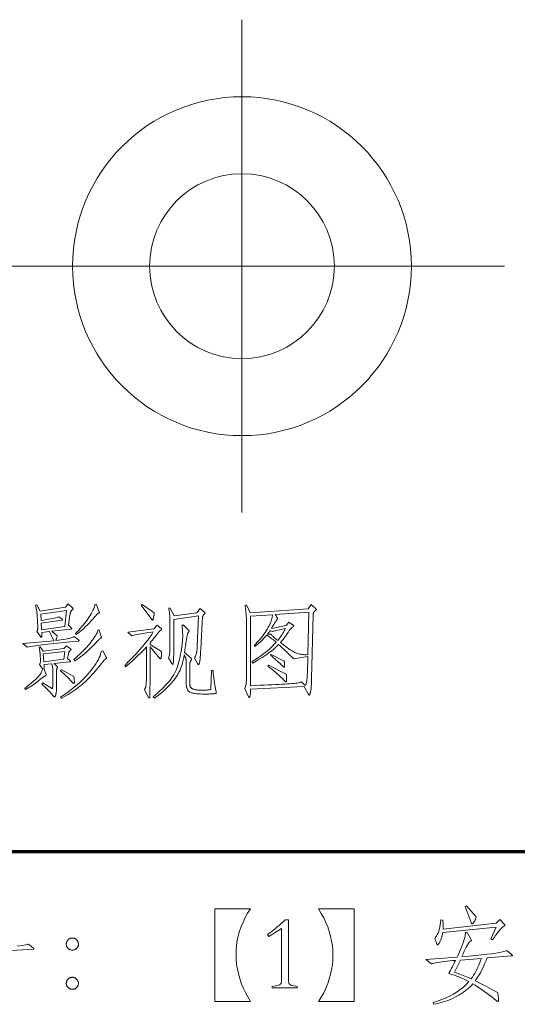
# Model space of a CAD drawing. Extents: x 0 to 1189, y 0 to 841.
# Tile 92 of 135: x 1010 to 1026, y 43 to 75. Entities that reach past the tile are written whole.
import ezdxf

# ---------------------------------------------------------------- set-up
doc = ezdxf.new("R2010")
doc.units = 0

msp = doc.modelspace()

# ---------------------------------------------------------------- linework, layer by layer
at = {"color": 7, "lineweight": 13, "ltscale": 0.4}
msp.add_line((1016.97, 59), (1016.97, 75), dxfattribs=at)
at = {"color": 7, "lineweight": 13}
msp.add_line((990.5, 67), (1025.5, 67), dxfattribs=at)
at = {"color": 5, "lineweight": 70}
msp.add_line((989, 48), (1114, 48), dxfattribs=at)
at = {"color": 7, "lineweight": 13}
for points in [[(1011.66, 54.875), (1011.664, 54.871), (1011.667, 54.868), (1011.67, 54.865), (1011.673, 54.862), (1011.675, 54.859), (1011.677, 54.856), (1011.679, 54.853), (1011.68, 54.85), (1011.68, 54.848), (1011.68, 54.845), (1011.68, 54.843), (1011.68, 54.841), (1011.678, 54.839), (1011.677, 54.837), (1011.674, 54.836), (1011.672, 54.835), (1011.669, 54.834), (1011.665, 54.834), (1011.661, 54.833), (1011.656, 54.833), (1011.365, 54.804), (1011.101, 54.776), (1010.866, 54.751), (1010.658, 54.728), (1010.478, 54.707), (1010.327, 54.689), (1010.203, 54.672), (1010.106, 54.658), (1010.038, 54.645), (1009.998, 54.635), (1009.859, 54.753), (1010.858, 54.843), (1010.716, 55.138), (1010.466, 55.111), (1010.468, 55.082), (1010.469, 55.056), (1010.469, 55.033), (1010.469, 55.013), (1010.467, 54.996), (1010.465, 54.982), (1010.462, 54.972), (1010.458, 54.964), (1010.454, 54.959), (1010.449, 54.958), (1010.447, 54.958), (1010.445, 54.959), (1010.442, 54.959), (1010.44, 54.961), (1010.438, 54.962), (1010.435, 54.964), (1010.433, 54.966), (1010.43, 54.969), (1010.427, 54.972), (1010.425, 54.975), (1010.31, 55.138), (1010.317, 55.155), (1010.324, 55.171), (1010.329, 55.188), (1010.334, 55.204), (1010.338, 55.22), (1010.341, 55.236), (1010.343, 55.251), (1010.345, 55.267), (1010.345, 55.283), (1010.345, 55.298), (1010.324, 55.645), (1010.322, 55.679), (1010.318, 55.713), (1010.314, 55.748), (1010.31, 55.783), (1010.304, 55.818), (1010.298, 55.854), (1010.291, 55.89), (1010.283, 55.926), (1010.274, 55.962), (1010.265, 55.999), (1010.314, 56.013), (1010.418, 55.804), (1011.243, 55.929), (1011.327, 56.037), (1011.469, 55.912), (1011.472, 55.908), (1011.475, 55.905), (1011.478, 55.902), (1011.48, 55.899), (1011.482, 55.896), (1011.483, 55.893), (1011.485, 55.89), (1011.485, 55.887), (1011.486, 55.885), (1011.486, 55.882), (1011.486, 55.88), (1011.485, 55.877), (1011.484, 55.874), (1011.482, 55.871), (1011.479, 55.868), (1011.476, 55.864), (1011.473, 55.86), (1011.468, 55.856), (1011.464, 55.852), (1011.458, 55.848), (1011.453, 55.843), (1011.448, 55.838), (1011.443, 55.833), (1011.438, 55.827), (1011.433, 55.822), (1011.428, 55.816), (1011.424, 55.809), (1011.42, 55.803), (1011.416, 55.796), (1011.412, 55.789), (1011.408, 55.781), (1011.404, 55.772), (1011.401, 55.763), (1011.398, 55.752), (1011.395, 55.741), (1011.392, 55.728), (1011.389, 55.715), (1011.387, 55.701), (1011.384, 55.685), (1011.382, 55.669), (1011.337, 55.343), (1011.431, 55.253), (1011.433, 55.251), (1011.434, 55.249), (1011.436, 55.247), (1011.437, 55.244), (1011.438, 55.242), (1011.439, 55.24), (1011.44, 55.238), (1011.441, 55.236), (1011.441, 55.234), (1011.441, 55.232), (1011.441, 55.23), (1011.44, 55.228), (1011.439, 55.226), (1011.437, 55.225), (1011.435, 55.223), (1011.432, 55.222), (1011.429, 55.221), (1011.426, 55.22), (1011.421, 55.219), (1011.417, 55.218), (1010.796, 55.149), (1010.969, 55.003), (1010.964, 54.982), (1010.959, 54.961), (1010.954, 54.943), (1010.949, 54.925), (1010.944, 54.909), (1010.94, 54.895), (1010.936, 54.882), (1010.932, 54.87), (1010.928, 54.859), (1010.924, 54.85), (1011.009, 54.86), (1011.088, 54.87), (1011.161, 54.881), (1011.229, 54.892), (1011.292, 54.904), (1011.349, 54.917), (1011.4, 54.931), (1011.446, 54.945), (1011.486, 54.96), (1011.521, 54.975)], [(1012.333, 55.78), (1012.334, 55.777), (1012.335, 55.775), (1012.336, 55.772), (1012.337, 55.77), (1012.338, 55.767), (1012.339, 55.765), (1012.339, 55.762), (1012.339, 55.76), (1012.34, 55.758), (1012.34, 55.756), (1012.339, 55.754), (1012.339, 55.752), (1012.337, 55.75), (1012.336, 55.747), (1012.333, 55.745), (1012.331, 55.743), (1012.328, 55.741), (1012.324, 55.739), (1012.32, 55.737), (1012.315, 55.735), (1012.305, 55.728), (1012.294, 55.721), (1012.283, 55.712), (1012.271, 55.703), (1012.26, 55.692), (1012.248, 55.681), (1012.236, 55.669), (1012.223, 55.656), (1012.21, 55.642), (1012.197, 55.627), (1012.136, 55.556), (1012.075, 55.488), (1012.015, 55.422), (1011.954, 55.359), (1011.893, 55.3), (1011.832, 55.243), (1011.772, 55.189), (1011.711, 55.138), (1011.651, 55.09), (1011.59, 55.045), (1011.562, 55.079), (1011.618, 55.135), (1011.67, 55.191), (1011.721, 55.245), (1011.769, 55.3), (1011.815, 55.353), (1011.859, 55.407), (1011.9, 55.459), (1011.939, 55.511), (1011.976, 55.563), (1012.01, 55.614), (1012.042, 55.663), (1012.071, 55.711), (1012.096, 55.756), (1012.119, 55.8), (1012.139, 55.841), (1012.156, 55.88), (1012.17, 55.917), (1012.181, 55.952), (1012.189, 55.985), (1012.194, 56.016), (1012.236, 56.026)], [(1014.119, 55.752), (1014.119, 55.737), (1014.118, 55.722), (1014.117, 55.706), (1014.116, 55.69), (1014.114, 55.675), (1014.112, 55.659), (1014.109, 55.643), (1014.106, 55.627), (1014.102, 55.611), (1014.098, 55.594), (1014.094, 55.579), (1014.09, 55.565), (1014.087, 55.553), (1014.083, 55.542), (1014.08, 55.533), (1014.077, 55.526), (1014.074, 55.52), (1014.071, 55.516), (1014.068, 55.514), (1014.065, 55.513), (1014.063, 55.513), (1014.061, 55.514), (1014.058, 55.515), (1014.055, 55.516), (1014.053, 55.517), (1014.05, 55.519), (1014.048, 55.521), (1014.045, 55.524), (1014.042, 55.527), (1014.039, 55.53), (1013.693, 55.995), (1013.724, 56.023)], [(1019.222, 56.016), (1019.378, 55.87), (1019.38, 55.869), (1019.382, 55.867), (1019.384, 55.866), (1019.385, 55.864), (1019.386, 55.863), (1019.387, 55.861), (1019.388, 55.86), (1019.388, 55.858), (1019.389, 55.856), (1019.389, 55.855), (1019.388, 55.853), (1019.388, 55.851), (1019.387, 55.849), (1019.385, 55.847), (1019.383, 55.845), (1019.38, 55.842), (1019.377, 55.84), (1019.373, 55.837), (1019.369, 55.835), (1019.365, 55.832), (1019.36, 55.829), (1019.354, 55.825), (1019.349, 55.821), (1019.344, 55.817), (1019.338, 55.811), (1019.333, 55.805), (1019.327, 55.799), (1019.321, 55.792), (1019.315, 55.785), (1019.309, 55.777), (1019.303, 55.768), (1019.298, 55.76), (1019.293, 55.751), (1019.289, 55.742), (1019.286, 55.732), (1019.283, 55.723), (1019.281, 55.713), (1019.279, 55.703), (1019.278, 55.693), (1019.278, 55.683), (1019.229, 53.602), (1019.228, 53.535), (1019.226, 53.474), (1019.223, 53.418), (1019.22, 53.367), (1019.217, 53.321), (1019.213, 53.281), (1019.209, 53.245), (1019.205, 53.214), (1019.2, 53.188), (1019.195, 53.168), (1019.189, 53.151), (1019.184, 53.135), (1019.179, 53.122), (1019.175, 53.11), (1019.171, 53.1), (1019.167, 53.092), (1019.164, 53.086), (1019.161, 53.081), (1019.159, 53.079), (1019.156, 53.078), (1019.154, 53.078), (1019.152, 53.078), (1019.15, 53.079), (1019.148, 53.08), (1019.146, 53.082), (1019.144, 53.084), (1019.142, 53.086), (1019.14, 53.089), (1019.138, 53.092), (1019.135, 53.095), (1018.993, 53.359), (1017.248, 53.275), (1017.248, 53.236), (1017.248, 53.199), (1017.247, 53.166), (1017.245, 53.137), (1017.244, 53.111), (1017.241, 53.089), (1017.239, 53.07), (1017.236, 53.055), (1017.233, 53.043), (1017.229, 53.034), (1017.226, 53.028), (1017.222, 53.022), (1017.219, 53.018), (1017.216, 53.013), (1017.213, 53.01), (1017.21, 53.007), (1017.208, 53.004), (1017.205, 53.003), (1017.203, 53.002), (1017.201, 53.001), (1017.2, 53.002), (1017.198, 53.002), (1017.196, 53.003), (1017.195, 53.004), (1017.193, 53.006), (1017.192, 53.008), (1017.19, 53.01), (1017.189, 53.012), (1017.187, 53.015), (1017.186, 53.019), (1017.058, 53.286), (1017.069, 53.31), (1017.079, 53.336), (1017.088, 53.365), (1017.095, 53.397), (1017.102, 53.431), (1017.107, 53.467), (1017.111, 53.506), (1017.114, 53.547), (1017.116, 53.59), (1017.117, 53.636), (1017.117, 55.492), (1017.116, 55.504), (1017.116, 55.519), (1017.115, 55.535), (1017.114, 55.554), (1017.113, 55.575), (1017.112, 55.599), (1017.11, 55.624), (1017.108, 55.652), (1017.105, 55.682), (1017.103, 55.714), (1017.1, 55.747), (1017.097, 55.778), (1017.094, 55.808), (1017.091, 55.837), (1017.088, 55.865), (1017.085, 55.892), (1017.081, 55.917), (1017.078, 55.941), (1017.075, 55.963), (1017.071, 55.985), (1017.117, 56.006), (1017.238, 55.745), (1019.118, 55.881)], [(1011.268, 55.825), (1010.435, 55.707), (1010.445, 55.503), (1010.531, 55.515), (1010.611, 55.527), (1010.684, 55.539), (1010.751, 55.551), (1010.812, 55.563), (1010.867, 55.575), (1010.916, 55.587), (1010.958, 55.598), (1010.995, 55.609), (1011.025, 55.621), (1011.129, 55.541), (1011.132, 55.539), (1011.134, 55.537), (1011.136, 55.534), (1011.138, 55.532), (1011.139, 55.53), (1011.141, 55.528), (1011.141, 55.526), (1011.142, 55.524), (1011.143, 55.522), (1011.143, 55.52), (1011.143, 55.518), (1011.142, 55.516), (1011.141, 55.514), (1011.139, 55.513), (1011.137, 55.511), (1011.134, 55.51), (1011.131, 55.509), (1011.127, 55.508), (1011.123, 55.507), (1011.118, 55.506), (1010.452, 55.412), (1010.463, 55.197), (1011.223, 55.305)], [(1015.611, 55.888), (1015.75, 55.766), (1015.754, 55.763), (1015.757, 55.759), (1015.76, 55.756), (1015.763, 55.753), (1015.765, 55.75), (1015.767, 55.747), (1015.769, 55.744), (1015.77, 55.742), (1015.77, 55.739), (1015.771, 55.737), (1015.77, 55.734), (1015.769, 55.731), (1015.768, 55.729), (1015.766, 55.725), (1015.763, 55.722), (1015.76, 55.718), (1015.756, 55.715), (1015.752, 55.711), (1015.747, 55.706), (1015.741, 55.702), (1015.735, 55.697), (1015.73, 55.692), (1015.725, 55.687), (1015.72, 55.681), (1015.716, 55.675), (1015.712, 55.668), (1015.708, 55.661), (1015.705, 55.654), (1015.702, 55.646), (1015.699, 55.638), (1015.697, 55.629), (1015.695, 55.617), (1015.693, 55.604), (1015.69, 55.588), (1015.689, 55.571), (1015.687, 55.552), (1015.685, 55.53), (1015.683, 55.507), (1015.682, 55.481), (1015.68, 55.454), (1015.632, 54.556), (1015.628, 54.489), (1015.625, 54.428), (1015.621, 54.372), (1015.617, 54.322), (1015.614, 54.278), (1015.61, 54.238), (1015.606, 54.205), (1015.602, 54.177), (1015.598, 54.154), (1015.594, 54.137), (1015.59, 54.124), (1015.586, 54.112), (1015.582, 54.101), (1015.578, 54.092), (1015.575, 54.084), (1015.572, 54.078), (1015.569, 54.073), (1015.566, 54.069), (1015.563, 54.067), (1015.561, 54.066), (1015.558, 54.067), (1015.556, 54.067), (1015.554, 54.068), (1015.551, 54.07), (1015.549, 54.072), (1015.547, 54.074), (1015.544, 54.077), (1015.542, 54.08), (1015.54, 54.083), (1015.538, 54.087), (1015.434, 54.281), (1015.441, 54.298), (1015.448, 54.314), (1015.455, 54.33), (1015.461, 54.346), (1015.467, 54.362), (1015.473, 54.377), (1015.478, 54.392), (1015.483, 54.407), (1015.487, 54.421), (1015.491, 54.436), (1015.495, 54.451), (1015.498, 54.468), (1015.502, 54.486), (1015.505, 54.507), (1015.507, 54.529), (1015.51, 54.553), (1015.512, 54.579), (1015.514, 54.606), (1015.516, 54.635), (1015.517, 54.667), (1015.555, 55.652), (1014.754, 55.537), (1014.754, 54.556), (1014.754, 54.465), (1014.753, 54.383), (1014.751, 54.311), (1014.749, 54.249), (1014.745, 54.196), (1014.742, 54.153), (1014.737, 54.12), (1014.732, 54.096), (1014.726, 54.082), (1014.719, 54.077), (1014.717, 54.077), (1014.714, 54.078), (1014.711, 54.079), (1014.708, 54.081), (1014.706, 54.083), (1014.703, 54.086), (1014.7, 54.089), (1014.697, 54.092), (1014.694, 54.096), (1014.692, 54.101), (1014.581, 54.285), (1014.591, 54.305), (1014.599, 54.329), (1014.607, 54.356), (1014.614, 54.386), (1014.62, 54.419), (1014.624, 54.456), (1014.628, 54.496), (1014.631, 54.539), (1014.632, 54.586), (1014.633, 54.635), (1014.633, 55.492), (1014.632, 55.534), (1014.631, 55.576), (1014.629, 55.617), (1014.626, 55.658), (1014.622, 55.699), (1014.618, 55.739), (1014.612, 55.778), (1014.606, 55.817), (1014.599, 55.856), (1014.591, 55.895), (1014.626, 55.912), (1014.771, 55.648), (1015.503, 55.752)], [(1019.108, 54.33), (1018.65, 54.254), (1018.597, 54.306), (1018.545, 54.358), (1018.494, 54.408), (1018.443, 54.457), (1018.394, 54.504), (1018.346, 54.551), (1018.298, 54.595), (1018.251, 54.639), (1018.206, 54.681), (1018.161, 54.722), (1018.102, 54.662), (1018.037, 54.602), (1017.967, 54.542), (1017.891, 54.482), (1017.81, 54.422), (1017.724, 54.362), (1017.631, 54.301), (1017.534, 54.24), (1017.43, 54.179), (1017.321, 54.118), (1017.29, 54.163), (1017.386, 54.222), (1017.478, 54.281), (1017.567, 54.341), (1017.651, 54.403), (1017.732, 54.465), (1017.81, 54.529), (1017.883, 54.594), (1017.953, 54.66), (1018.019, 54.727), (1018.081, 54.795), (1018.045, 54.825), (1018.011, 54.853), (1017.978, 54.88), (1017.945, 54.905), (1017.914, 54.929), (1017.884, 54.952), (1017.856, 54.973), (1017.828, 54.992), (1017.801, 55.011), (1017.776, 55.027), (1017.746, 54.993), (1017.715, 54.958), (1017.682, 54.922), (1017.647, 54.886), (1017.611, 54.85), (1017.573, 54.812), (1017.532, 54.774), (1017.49, 54.735), (1017.447, 54.696), (1017.401, 54.656), (1017.366, 54.691), (1017.418, 54.742), (1017.468, 54.794), (1017.515, 54.847), (1017.561, 54.899), (1017.604, 54.952), (1017.646, 55.006), (1017.685, 55.06), (1017.723, 55.114), (1017.758, 55.168), (1017.791, 55.223), (1017.822, 55.278), (1017.85, 55.33), (1017.874, 55.381), (1017.896, 55.43), (1017.915, 55.477), (1017.93, 55.522), (1017.943, 55.566), (1017.953, 55.608), (1017.959, 55.648), (1017.963, 55.686), (1017.248, 55.638), (1017.248, 53.383), (1017.403, 53.39), (1017.55, 53.396), (1017.69, 53.403), (1017.821, 53.409), (1017.945, 53.415), (1018.061, 53.421), (1018.168, 53.426), (1018.269, 53.432), (1018.361, 53.437), (1018.445, 53.442), (1018.522, 53.447), (1018.592, 53.452), (1018.655, 53.458), (1018.711, 53.464), (1018.759, 53.47), (1018.801, 53.476), (1018.835, 53.483), (1018.863, 53.49), (1018.883, 53.497), (1018.896, 53.504), (1019.031, 53.39), (1019.042, 53.408), (1019.052, 53.43), (1019.06, 53.458), (1019.068, 53.49), (1019.075, 53.528), (1019.081, 53.57), (1019.085, 53.617), (1019.089, 53.67), (1019.092, 53.727), (1019.094, 53.789)], [(1019.142, 55.766), (1018.046, 55.693), (1018.119, 55.579), (1018.12, 55.576), (1018.122, 55.574), (1018.123, 55.571), (1018.124, 55.569), (1018.124, 55.567), (1018.125, 55.565), (1018.125, 55.563), (1018.126, 55.561), (1018.126, 55.56), (1018.126, 55.558), (1018.126, 55.557), (1018.126, 55.555), (1018.125, 55.553), (1018.124, 55.551), (1018.123, 55.549), (1018.122, 55.547), (1018.121, 55.545), (1018.119, 55.543), (1018.118, 55.54), (1018.116, 55.537), (1018.106, 55.526), (1018.095, 55.511), (1018.081, 55.492), (1018.066, 55.468), (1018.048, 55.441), (1018.028, 55.409), (1018.006, 55.374), (1017.982, 55.334), (1017.956, 55.29), (1017.928, 55.242), (1018.41, 55.34), (1018.494, 55.451), (1018.639, 55.336), (1018.641, 55.335), (1018.643, 55.333), (1018.645, 55.332), (1018.646, 55.33), (1018.647, 55.329), (1018.648, 55.327), (1018.649, 55.325), (1018.649, 55.324), (1018.65, 55.322), (1018.65, 55.32), (1018.65, 55.319), (1018.649, 55.317), (1018.649, 55.315), (1018.648, 55.313), (1018.646, 55.311), (1018.645, 55.309), (1018.643, 55.307), (1018.641, 55.305), (1018.639, 55.303), (1018.636, 55.301), (1018.618, 55.287), (1018.6, 55.272), (1018.584, 55.258), (1018.569, 55.243), (1018.554, 55.229), (1018.541, 55.214), (1018.529, 55.199), (1018.517, 55.185), (1018.507, 55.17), (1018.497, 55.156), (1018.469, 55.113), (1018.442, 55.071), (1018.414, 55.031), (1018.386, 54.992), (1018.358, 54.954), (1018.331, 54.918), (1018.303, 54.884), (1018.275, 54.85), (1018.247, 54.818), (1018.22, 54.788), (1018.407, 54.646), (1018.452, 54.612), (1018.495, 54.581), (1018.537, 54.553), (1018.576, 54.527), (1018.614, 54.504), (1018.651, 54.483), (1018.685, 54.465), (1018.718, 54.449), (1018.749, 54.436), (1018.778, 54.425), (1018.807, 54.417), (1018.837, 54.409), (1018.868, 54.403), (1018.899, 54.398), (1018.932, 54.394), (1018.965, 54.391), (1018.999, 54.39), (1019.035, 54.389), (1019.071, 54.39), (1019.108, 54.392)], [(1014.355, 54.49), (1014.356, 54.479), (1014.356, 54.468), (1014.356, 54.456), (1014.356, 54.443), (1014.356, 54.429), (1014.356, 54.414), (1014.355, 54.399), (1014.354, 54.382), (1014.353, 54.364), (1014.352, 54.346), (1014.35, 54.327), (1014.348, 54.311), (1014.346, 54.297), (1014.344, 54.285), (1014.341, 54.274), (1014.338, 54.265), (1014.335, 54.259), (1014.332, 54.254), (1014.328, 54.251), (1014.324, 54.25), (1014.322, 54.25), (1014.32, 54.251), (1014.318, 54.251), (1014.316, 54.252), (1014.313, 54.254), (1014.311, 54.255), (1014.309, 54.257), (1014.307, 54.259), (1014.305, 54.261), (1014.303, 54.264), (1013.984, 54.649), (1013.984, 53.622), (1013.984, 53.522), (1013.984, 53.43), (1013.983, 53.348), (1013.983, 53.276), (1013.983, 53.213), (1013.982, 53.159), (1013.981, 53.115), (1013.981, 53.081), (1013.98, 53.055), (1013.979, 53.04), (1013.978, 53.029), (1013.976, 53.02), (1013.975, 53.011), (1013.973, 53.004), (1013.972, 52.998), (1013.97, 52.993), (1013.968, 52.989), (1013.966, 52.986), (1013.964, 52.985), (1013.961, 52.984), (1013.959, 52.984), (1013.957, 52.985), (1013.954, 52.986), (1013.952, 52.987), (1013.95, 52.989), (1013.947, 52.992), (1013.945, 52.994), (1013.943, 52.997), (1013.941, 53.001), (1013.939, 53.005), (1013.804, 53.248), (1013.81, 53.257), (1013.815, 53.267), (1013.821, 53.278), (1013.826, 53.289), (1013.831, 53.301), (1013.835, 53.314), (1013.84, 53.327), (1013.844, 53.341), (1013.847, 53.356), (1013.85, 53.371), (1013.853, 53.388), (1013.856, 53.408), (1013.858, 53.431), (1013.86, 53.457), (1013.862, 53.487), (1013.863, 53.519), (1013.865, 53.554), (1013.865, 53.592), (1013.866, 53.634), (1013.866, 53.678), (1013.866, 54.642), (1013.801, 54.572), (1013.736, 54.503), (1013.67, 54.436), (1013.604, 54.37), (1013.537, 54.305), (1013.47, 54.241), (1013.402, 54.179), (1013.334, 54.118), (1013.266, 54.059), (1013.196, 54), (1013.165, 54.042), (1013.299, 54.178), (1013.424, 54.308), (1013.54, 54.431), (1013.646, 54.549), (1013.744, 54.66), (1013.832, 54.766), (1013.911, 54.866), (1013.98, 54.959), (1014.04, 55.046), (1014.091, 55.128), (1013.977, 55.111), (1013.873, 55.095), (1013.778, 55.08), (1013.694, 55.066), (1013.62, 55.053), (1013.555, 55.041), (1013.501, 55.03), (1013.456, 55.02), (1013.422, 55.011), (1013.398, 55.003), (1013.259, 55.117), (1014.112, 55.229), (1014.216, 55.346), (1014.352, 55.225), (1014.354, 55.223), (1014.355, 55.221), (1014.357, 55.219), (1014.358, 55.217), (1014.359, 55.215), (1014.36, 55.213), (1014.361, 55.211), (1014.362, 55.209), (1014.362, 55.208), (1014.362, 55.206), (1014.362, 55.204), (1014.361, 55.202), (1014.36, 55.201), (1014.358, 55.199), (1014.356, 55.197), (1014.354, 55.195), (1014.351, 55.193), (1014.348, 55.191), (1014.344, 55.189), (1014.34, 55.187), (1014.335, 55.185), (1014.33, 55.182), (1014.326, 55.179), (1014.321, 55.176), (1014.316, 55.173), (1014.311, 55.169), (1014.306, 55.165), (1014.301, 55.16), (1014.296, 55.155), (1014.291, 55.15), (1014.285, 55.144), (1014.278, 55.136), (1014.27, 55.127), (1014.26, 55.115), (1014.249, 55.101), (1014.237, 55.086), (1014.223, 55.069), (1014.208, 55.05), (1014.192, 55.029), (1014.175, 55.006), (1014.157, 54.983), (1014.138, 54.959), (1014.12, 54.936), (1014.101, 54.913), (1014.082, 54.889), (1014.063, 54.866), (1014.043, 54.843), (1014.024, 54.82), (1014.004, 54.797), (1013.984, 54.774), (1013.984, 54.719)], [(1016.031, 53.879), (1016.039, 53.79), (1016.048, 53.705), (1016.057, 53.625), (1016.067, 53.549), (1016.077, 53.477), (1016.087, 53.411), (1016.097, 53.348), (1016.108, 53.291), (1016.12, 53.237), (1016.131, 53.189), (1016.132, 53.185), (1016.133, 53.181), (1016.133, 53.177), (1016.133, 53.173), (1016.134, 53.17), (1016.134, 53.166), (1016.134, 53.163), (1016.135, 53.16), (1016.135, 53.157), (1016.135, 53.154), (1016.135, 53.151), (1016.134, 53.149), (1016.134, 53.146), (1016.133, 53.144), (1016.132, 53.142), (1016.13, 53.14), (1016.129, 53.138), (1016.127, 53.136), (1016.125, 53.135), (1016.123, 53.133), (1016.119, 53.132), (1016.114, 53.13), (1016.107, 53.129), (1016.097, 53.128), (1016.086, 53.126), (1016.073, 53.125), (1016.058, 53.123), (1016.041, 53.122), (1016.022, 53.121), (1016.001, 53.119), (1015.979, 53.118), (1015.957, 53.117), (1015.934, 53.116), (1015.911, 53.115), (1015.888, 53.114), (1015.864, 53.113), (1015.841, 53.113), (1015.816, 53.113), (1015.792, 53.112), (1015.767, 53.112), (1015.693, 53.113), (1015.625, 53.115), (1015.562, 53.118), (1015.505, 53.123), (1015.453, 53.129), (1015.406, 53.136), (1015.365, 53.145), (1015.329, 53.155), (1015.298, 53.166), (1015.273, 53.178), (1015.251, 53.193), (1015.232, 53.211), (1015.215, 53.232), (1015.201, 53.256), (1015.188, 53.283), (1015.178, 53.314), (1015.17, 53.347), (1015.164, 53.384), (1015.161, 53.423), (1015.16, 53.466), (1015.16, 53.997), (1015.16, 54.033), (1015.16, 54.067), (1015.159, 54.098), (1015.158, 54.127), (1015.157, 54.154), (1015.156, 54.177), (1015.155, 54.199), (1015.153, 54.218), (1015.151, 54.234), (1015.15, 54.248), (1015.147, 54.261), (1015.144, 54.275), (1015.14, 54.288), (1015.136, 54.301), (1015.13, 54.315), (1015.125, 54.329), (1015.118, 54.343), (1015.111, 54.357), (1015.103, 54.371), (1015.094, 54.386), (1015.079, 54.296), (1015.061, 54.209), (1015.04, 54.126), (1015.016, 54.045), (1014.988, 53.967), (1014.958, 53.892), (1014.924, 53.82), (1014.886, 53.751), (1014.846, 53.684), (1014.803, 53.621), (1014.755, 53.558), (1014.703, 53.496), (1014.647, 53.433), (1014.586, 53.369), (1014.521, 53.305), (1014.451, 53.241), (1014.376, 53.177), (1014.298, 53.112), (1014.214, 53.046), (1014.126, 52.981), (1014.085, 53.026), (1014.162, 53.09), (1014.235, 53.153), (1014.304, 53.215), (1014.37, 53.276), (1014.431, 53.337), (1014.489, 53.396), (1014.542, 53.454), (1014.592, 53.512), (1014.638, 53.568), (1014.68, 53.624), (1014.718, 53.681), (1014.755, 53.74), (1014.789, 53.803), (1014.82, 53.869), (1014.85, 53.938), (1014.877, 54.01), (1014.902, 54.085), (1014.924, 54.163), (1014.944, 54.244), (1014.962, 54.328), (1014.978, 54.412), (1014.992, 54.492), (1015.005, 54.568), (1015.016, 54.64), (1015.025, 54.709), (1015.032, 54.773), (1015.038, 54.834), (1015.042, 54.891), (1015.045, 54.944), (1015.045, 54.993), (1015.045, 55.038), (1015.044, 55.082), (1015.043, 55.122), (1015.041, 55.16), (1015.039, 55.195), (1015.035, 55.227), (1015.032, 55.257), (1015.028, 55.283), (1015.023, 55.308), (1015.018, 55.329), (1015.056, 55.36), (1015.233, 55.187), (1015.237, 55.183), (1015.24, 55.18), (1015.243, 55.177), (1015.246, 55.174), (1015.248, 55.171), (1015.25, 55.168), (1015.252, 55.165), (1015.253, 55.162), (1015.253, 55.16), (1015.254, 55.157), (1015.253, 55.155), (1015.253, 55.152), (1015.252, 55.15), (1015.251, 55.147), (1015.25, 55.145), (1015.249, 55.142), (1015.247, 55.14), (1015.245, 55.137), (1015.242, 55.134), (1015.24, 55.131), (1015.234, 55.123), (1015.227, 55.114), (1015.221, 55.102), (1015.216, 55.089), (1015.21, 55.073), (1015.204, 55.056), (1015.199, 55.037), (1015.193, 55.016), (1015.188, 54.993), (1015.182, 54.968), (1015.177, 54.94), (1015.171, 54.907), (1015.165, 54.869), (1015.158, 54.826), (1015.15, 54.778), (1015.142, 54.724), (1015.133, 54.666), (1015.124, 54.603), (1015.115, 54.535), (1015.104, 54.462), (1015.316, 54.275), (1015.32, 54.271), (1015.324, 54.268), (1015.327, 54.265), (1015.329, 54.261), (1015.332, 54.258), (1015.334, 54.256), (1015.335, 54.253), (1015.336, 54.25), (1015.337, 54.248), (1015.337, 54.245), (1015.337, 54.242), (1015.336, 54.239), (1015.335, 54.236), (1015.333, 54.232), (1015.331, 54.228), (1015.329, 54.224), (1015.326, 54.219), (1015.322, 54.213), (1015.319, 54.208), (1015.314, 54.202), (1015.31, 54.195), (1015.306, 54.189), (1015.302, 54.182), (1015.299, 54.176), (1015.295, 54.169), (1015.292, 54.162), (1015.29, 54.155), (1015.287, 54.147), (1015.285, 54.14), (1015.283, 54.132), (1015.281, 54.124), (1015.28, 54.114), (1015.279, 54.103), (1015.278, 54.091), (1015.277, 54.077), (1015.276, 54.062), (1015.275, 54.045), (1015.275, 54.027), (1015.275, 54.007), (1015.274, 53.987), (1015.274, 53.49), (1015.275, 53.468), (1015.276, 53.447), (1015.277, 53.428), (1015.279, 53.41), (1015.282, 53.393), (1015.285, 53.377), (1015.289, 53.363), (1015.293, 53.351), (1015.298, 53.339), (1015.304, 53.329), (1015.311, 53.32), (1015.319, 53.311), (1015.328, 53.303), (1015.339, 53.295), (1015.352, 53.288), (1015.366, 53.281), (1015.382, 53.275), (1015.399, 53.269), (1015.417, 53.263), (1015.438, 53.258), (1015.459, 53.253), (1015.481, 53.249), (1015.505, 53.246), (1015.529, 53.243), (1015.555, 53.24), (1015.581, 53.238), (1015.609, 53.236), (1015.637, 53.235), (1015.667, 53.234), (1015.698, 53.234), (1015.728, 53.234), (1015.758, 53.235), (1015.787, 53.236), (1015.815, 53.238), (1015.842, 53.241), (1015.867, 53.244), (1015.892, 53.247), (1015.916, 53.252), (1015.939, 53.256), (1015.961, 53.262), (1015.979, 53.876)], [(1012.402, 54.975), (1012.403, 54.973), (1012.403, 54.97), (1012.404, 54.967), (1012.404, 54.964), (1012.405, 54.962), (1012.405, 54.959), (1012.405, 54.957), (1012.405, 54.954), (1012.405, 54.952), (1012.406, 54.949), (1012.405, 54.947), (1012.405, 54.944), (1012.403, 54.942), (1012.402, 54.939), (1012.399, 54.937), (1012.397, 54.934), (1012.394, 54.931), (1012.39, 54.929), (1012.386, 54.926), (1012.381, 54.923), (1012.371, 54.916), (1012.359, 54.906), (1012.344, 54.894), (1012.327, 54.878), (1012.307, 54.86), (1012.286, 54.839), (1012.262, 54.815), (1012.236, 54.788), (1012.207, 54.758), (1012.177, 54.725), (1012.115, 54.662), (1012.053, 54.601), (1011.991, 54.542), (1011.928, 54.485), (1011.865, 54.431), (1011.801, 54.378), (1011.737, 54.328), (1011.673, 54.28), (1011.607, 54.235), (1011.542, 54.191), (1011.51, 54.229), (1011.579, 54.291), (1011.645, 54.351), (1011.708, 54.41), (1011.768, 54.469), (1011.825, 54.526), (1011.879, 54.582), (1011.93, 54.638), (1011.979, 54.692), (1012.025, 54.746), (1012.067, 54.798), (1012.107, 54.849), (1012.142, 54.897), (1012.174, 54.943), (1012.202, 54.986), (1012.226, 55.026), (1012.247, 55.064), (1012.264, 55.1), (1012.276, 55.132), (1012.286, 55.163), (1012.291, 55.19), (1012.333, 55.197)], [(1018.386, 55.239), (1018.314, 55.224), (1018.248, 55.21), (1018.188, 55.198), (1018.134, 55.186), (1018.087, 55.176), (1018.046, 55.166), (1018.011, 55.158), (1017.983, 55.15), (1017.961, 55.144), (1017.946, 55.138), (1017.89, 55.176), (1017.885, 55.168), (1017.879, 55.158), (1017.872, 55.148), (1017.864, 55.138), (1017.855, 55.126), (1017.846, 55.114), (1017.836, 55.101), (1017.825, 55.088), (1017.813, 55.073), (1017.8, 55.059), (1017.911, 55.059), (1017.916, 55.049), (1017.925, 55.037), (1017.938, 55.023), (1017.955, 55.006), (1017.975, 54.987), (1017.999, 54.965), (1018.027, 54.941), (1018.059, 54.914), (1018.094, 54.885), (1018.133, 54.854), (1018.164, 54.892), (1018.193, 54.93), (1018.221, 54.969), (1018.248, 55.007), (1018.274, 55.046), (1018.299, 55.084), (1018.323, 55.123), (1018.345, 55.161), (1018.366, 55.2)], [(1011.271, 54.68), (1011.403, 54.583), (1011.406, 54.58), (1011.409, 54.578), (1011.412, 54.575), (1011.414, 54.572), (1011.416, 54.57), (1011.417, 54.567), (1011.419, 54.565), (1011.42, 54.562), (1011.42, 54.56), (1011.42, 54.557), (1011.42, 54.555), (1011.42, 54.552), (1011.419, 54.55), (1011.417, 54.547), (1011.416, 54.545), (1011.414, 54.542), (1011.412, 54.539), (1011.409, 54.537), (1011.406, 54.534), (1011.403, 54.531), (1011.392, 54.522), (1011.381, 54.512), (1011.372, 54.502), (1011.364, 54.492), (1011.356, 54.481), (1011.35, 54.47), (1011.344, 54.458), (1011.34, 54.446), (1011.336, 54.433), (1011.334, 54.42), (1011.306, 54.264), (1011.386, 54.191), (1011.388, 54.189), (1011.391, 54.186), (1011.393, 54.183), (1011.394, 54.181), (1011.396, 54.178), (1011.397, 54.176), (1011.398, 54.174), (1011.399, 54.171), (1011.399, 54.169), (1011.399, 54.167), (1011.399, 54.165), (1011.398, 54.163), (1011.397, 54.161), (1011.396, 54.16), (1011.393, 54.158), (1011.391, 54.157), (1011.388, 54.156), (1011.384, 54.155), (1011.38, 54.154), (1011.375, 54.153), (1010.869, 54.101), (1010.962, 54.021), (1010.966, 54.018), (1010.969, 54.015), (1010.971, 54.011), (1010.973, 54.008), (1010.975, 54.006), (1010.977, 54.003), (1010.978, 54), (1010.979, 53.998), (1010.98, 53.996), (1010.98, 53.994), (1010.98, 53.991), (1010.979, 53.989), (1010.979, 53.987), (1010.979, 53.985), (1010.978, 53.983), (1010.977, 53.981), (1010.976, 53.979), (1010.975, 53.977), (1010.974, 53.975), (1010.973, 53.973), (1010.968, 53.962), (1010.964, 53.951), (1010.96, 53.939), (1010.957, 53.926), (1010.955, 53.912), (1010.952, 53.897), (1010.951, 53.881), (1010.949, 53.864), (1010.949, 53.846), (1010.948, 53.827), (1010.948, 53.314), (1010.948, 53.288), (1010.948, 53.263), (1010.946, 53.239), (1010.945, 53.216), (1010.943, 53.194), (1010.94, 53.173), (1010.937, 53.154), (1010.934, 53.135), (1010.93, 53.117), (1010.926, 53.1), (1010.922, 53.085), (1010.917, 53.071), (1010.913, 53.059), (1010.909, 53.048), (1010.905, 53.039), (1010.901, 53.032), (1010.898, 53.026), (1010.894, 53.022), (1010.891, 53.02), (1010.888, 53.019), (1010.885, 53.019), (1010.882, 53.019), (1010.879, 53.02), (1010.876, 53.021), (1010.873, 53.023), (1010.87, 53.025), (1010.867, 53.027), (1010.864, 53.03), (1010.861, 53.033), (1010.858, 53.036), (1010.83, 53.07), (1010.799, 53.106), (1010.766, 53.143), (1010.731, 53.181), (1010.693, 53.221), (1010.654, 53.262), (1010.611, 53.305), (1010.566, 53.349), (1010.519, 53.395), (1010.47, 53.442), (1010.504, 53.477), (1010.813, 53.282), (1010.816, 53.298), (1010.819, 53.314), (1010.822, 53.333), (1010.824, 53.352), (1010.826, 53.373), (1010.828, 53.396), (1010.829, 53.42), (1010.83, 53.446), (1010.83, 53.472), (1010.831, 53.501), (1010.831, 53.817), (1010.83, 53.843), (1010.829, 53.869), (1010.828, 53.896), (1010.826, 53.923), (1010.823, 53.951), (1010.819, 53.979), (1010.815, 54.008), (1010.811, 54.038), (1010.805, 54.067), (1010.799, 54.098), (1010.543, 54.07), (1010.544, 54.051), (1010.545, 54.033), (1010.545, 54.017), (1010.545, 54.002), (1010.545, 53.988), (1010.545, 53.976), (1010.544, 53.964), (1010.543, 53.954), (1010.541, 53.946), (1010.539, 53.938), (1010.609, 53.751), (1010.61, 53.748), (1010.611, 53.745), (1010.612, 53.742), (1010.613, 53.74), (1010.614, 53.737), (1010.614, 53.734), (1010.615, 53.731), (1010.615, 53.728), (1010.615, 53.726), (1010.615, 53.723), (1010.615, 53.72), (1010.614, 53.718), (1010.613, 53.715), (1010.611, 53.712), (1010.609, 53.71), (1010.605, 53.708), (1010.602, 53.705), (1010.598, 53.703), (1010.593, 53.701), (1010.588, 53.699), (1010.572, 53.692), (1010.557, 53.685), (1010.542, 53.677), (1010.527, 53.668), (1010.511, 53.659), (1010.496, 53.649), (1010.481, 53.638), (1010.466, 53.626), (1010.45, 53.614), (1010.435, 53.602), (1010.389, 53.563), (1010.342, 53.525), (1010.294, 53.488), (1010.246, 53.452), (1010.197, 53.418), (1010.147, 53.384), (1010.096, 53.352), (1010.044, 53.321), (1009.992, 53.291), (1009.939, 53.262), (1009.915, 53.296), (1010.022, 53.379), (1010.119, 53.457), (1010.204, 53.53), (1010.278, 53.599), (1010.341, 53.664), (1010.393, 53.724), (1010.434, 53.78), (1010.464, 53.831), (1010.483, 53.878), (1010.491, 53.921), (1010.497, 53.928), (1010.4, 54.077), (1010.406, 54.09), (1010.411, 54.103), (1010.416, 54.117), (1010.42, 54.131), (1010.423, 54.144), (1010.425, 54.158), (1010.427, 54.172), (1010.428, 54.187), (1010.428, 54.201), (1010.428, 54.216), (1010.418, 54.386), (1010.416, 54.414), (1010.413, 54.442), (1010.41, 54.469), (1010.407, 54.495), (1010.404, 54.52), (1010.4, 54.544), (1010.396, 54.567), (1010.392, 54.59), (1010.388, 54.611), (1010.383, 54.632), (1010.418, 54.646), (1010.511, 54.507), (1011.191, 54.59)], [(1011.219, 54.497), (1010.518, 54.413), (1010.536, 54.16), (1011.191, 54.243)], [(1012.565, 54.306), (1012.566, 54.304), (1012.568, 54.301), (1012.569, 54.299), (1012.57, 54.297), (1012.57, 54.295), (1012.571, 54.293), (1012.571, 54.29), (1012.572, 54.288), (1012.572, 54.286), (1012.572, 54.283), (1012.572, 54.281), (1012.571, 54.278), (1012.57, 54.275), (1012.568, 54.272), (1012.565, 54.269), (1012.562, 54.266), (1012.558, 54.263), (1012.554, 54.259), (1012.55, 54.256), (1012.544, 54.252), (1012.539, 54.248), (1012.533, 54.243), (1012.527, 54.238), (1012.52, 54.233), (1012.514, 54.227), (1012.507, 54.22), (1012.5, 54.213), (1012.493, 54.206), (1012.486, 54.198), (1012.478, 54.19), (1012.47, 54.18), (1012.46, 54.168), (1012.448, 54.153), (1012.434, 54.136), (1012.419, 54.117), (1012.401, 54.096), (1012.382, 54.072), (1012.362, 54.046), (1012.339, 54.017), (1012.315, 53.987), (1012.262, 53.92), (1012.208, 53.855), (1012.154, 53.792), (1012.099, 53.732), (1012.045, 53.673), (1011.99, 53.617), (1011.935, 53.563), (1011.879, 53.511), (1011.823, 53.462), (1011.767, 53.414), (1011.71, 53.368), (1011.651, 53.322), (1011.589, 53.276), (1011.525, 53.231), (1011.459, 53.186), (1011.391, 53.142), (1011.321, 53.097), (1011.249, 53.053), (1011.174, 53.01), (1011.098, 52.967), (1011.077, 53.008), (1011.195, 53.087), (1011.308, 53.167), (1011.417, 53.248), (1011.52, 53.331), (1011.619, 53.414), (1011.713, 53.499), (1011.801, 53.584), (1011.885, 53.671), (1011.964, 53.759), (1012.038, 53.848), (1012.106, 53.935), (1012.166, 54.017), (1012.22, 54.094), (1012.266, 54.166), (1012.306, 54.233), (1012.338, 54.295), (1012.363, 54.352), (1012.381, 54.404), (1012.392, 54.451), (1012.395, 54.493), (1012.451, 54.514)], [(1018.345, 54.184), (1018.346, 54.169), (1018.347, 54.153), (1018.348, 54.138), (1018.349, 54.123), (1018.35, 54.109), (1018.35, 54.095), (1018.351, 54.081), (1018.351, 54.068), (1018.351, 54.055), (1018.352, 54.042), (1018.351, 54.03), (1018.351, 54.02), (1018.35, 54.01), (1018.349, 54.002), (1018.347, 53.995), (1018.345, 53.99), (1018.343, 53.985), (1018.34, 53.982), (1018.337, 53.98), (1018.334, 53.98), (1018.333, 53.98), (1018.332, 53.98), (1018.331, 53.981), (1018.33, 53.982), (1018.328, 53.983), (1018.326, 53.985), (1018.324, 53.986), (1018.322, 53.989), (1018.319, 53.991), (1018.317, 53.994), (1018.282, 54.03), (1018.246, 54.066), (1018.208, 54.103), (1018.168, 54.141), (1018.127, 54.178), (1018.084, 54.216), (1018.04, 54.255), (1017.994, 54.293), (1017.946, 54.332), (1017.897, 54.372), (1017.918, 54.399)], [(1018.404, 53.758), (1018.406, 53.745), (1018.409, 53.732), (1018.411, 53.72), (1018.412, 53.707), (1018.414, 53.694), (1018.415, 53.681), (1018.416, 53.668), (1018.417, 53.655), (1018.417, 53.642), (1018.417, 53.629), (1018.417, 53.606), (1018.416, 53.584), (1018.415, 53.566), (1018.414, 53.549), (1018.411, 53.536), (1018.409, 53.524), (1018.406, 53.516), (1018.402, 53.509), (1018.398, 53.506), (1018.393, 53.504), (1018.392, 53.505), (1018.391, 53.505), (1018.39, 53.506), (1018.389, 53.507), (1018.387, 53.508), (1018.385, 53.509), (1018.383, 53.511), (1018.381, 53.513), (1018.378, 53.516), (1018.376, 53.518), (1018.332, 53.566), (1018.285, 53.615), (1018.236, 53.664), (1018.183, 53.713), (1018.128, 53.763), (1018.069, 53.813), (1018.008, 53.864), (1017.944, 53.915), (1017.877, 53.966), (1017.807, 54.018), (1017.828, 54.052)], [(1011.51, 53.681), (1011.514, 53.659), (1011.517, 53.638), (1011.519, 53.618), (1011.522, 53.599), (1011.523, 53.581), (1011.525, 53.565), (1011.526, 53.549), (1011.527, 53.535), (1011.528, 53.522), (1011.528, 53.51), (1011.528, 53.499), (1011.527, 53.489), (1011.527, 53.48), (1011.526, 53.473), (1011.524, 53.467), (1011.523, 53.461), (1011.521, 53.457), (1011.519, 53.455), (1011.517, 53.453), (1011.514, 53.452), (1011.511, 53.453), (1011.508, 53.453), (1011.506, 53.454), (1011.503, 53.455), (1011.5, 53.457), (1011.497, 53.459), (1011.495, 53.461), (1011.492, 53.463), (1011.489, 53.466), (1011.486, 53.47), (1011.447, 53.513), (1011.407, 53.555), (1011.367, 53.597), (1011.326, 53.638), (1011.286, 53.678), (1011.245, 53.717), (1011.204, 53.755), (1011.163, 53.793), (1011.122, 53.829), (1011.08, 53.865), (1011.101, 53.907)], [(1017.252, 43.136), (1016.087, 43.136), (1016.087, 46.144), (1017.242, 46.144), (1017.154, 46.001), (1017.075, 45.857), (1017.005, 45.711), (1016.944, 45.563), (1016.893, 45.415), (1016.851, 45.264), (1016.819, 45.113), (1016.796, 44.959), (1016.782, 44.805), (1016.777, 44.649), (1016.782, 44.492), (1016.796, 44.337), (1016.82, 44.183), (1016.853, 44.03), (1016.896, 43.879), (1016.948, 43.728), (1017.01, 43.578), (1017.081, 43.43), (1017.162, 43.282)], [(1020.614, 43.129), (1019.455, 43.129), (1019.544, 43.274), (1019.624, 43.42), (1019.694, 43.568), (1019.755, 43.717), (1019.806, 43.866), (1019.849, 44.018), (1019.881, 44.17), (1019.905, 44.324), (1019.919, 44.479), (1019.924, 44.635), (1019.919, 44.791), (1019.905, 44.946), (1019.881, 45.099), (1019.849, 45.252), (1019.806, 45.402), (1019.755, 45.552), (1019.694, 45.7), (1019.624, 45.847), (1019.544, 45.993), (1019.455, 46.137), (1020.614, 46.137)], [(1024.579, 45.887), (1024.574, 45.869), (1024.568, 45.851), (1024.563, 45.833), (1024.556, 45.816), (1024.55, 45.8), (1024.542, 45.784), (1024.535, 45.768), (1024.527, 45.753), (1024.518, 45.738), (1024.51, 45.724), (1024.501, 45.711), (1024.493, 45.699), (1024.485, 45.689), (1024.478, 45.68), (1024.472, 45.672), (1024.466, 45.666), (1024.46, 45.661), (1024.455, 45.658), (1024.451, 45.655), (1024.447, 45.655), (1024.444, 45.655), (1024.44, 45.657), (1024.437, 45.659), (1024.433, 45.662), (1024.43, 45.666), (1024.426, 45.671), (1024.423, 45.677), (1024.419, 45.684), (1024.416, 45.691), (1024.412, 45.7), (1024.215, 46.217), (1024.263, 46.241)], [(1018.765, 43.57), (1018.728, 43.572), (1018.691, 43.574), (1018.653, 43.575), (1018.613, 43.576), (1018.573, 43.578), (1018.532, 43.579), (1018.49, 43.579), (1018.447, 43.58), (1018.404, 43.58), (1018.359, 43.58), (1018.314, 43.58), (1018.271, 43.58), (1018.228, 43.579), (1018.186, 43.579), (1018.145, 43.578), (1018.105, 43.576), (1018.065, 43.575), (1018.027, 43.574), (1017.99, 43.572), (1017.953, 43.57), (1017.953, 43.625), (1018.133, 43.657), (1018.157, 43.662), (1018.177, 43.67), (1018.195, 43.679), (1018.211, 43.69), (1018.225, 43.703), (1018.235, 43.717), (1018.244, 43.733), (1018.25, 43.751), (1018.254, 43.771), (1018.255, 43.792), (1018.255, 45.506), (1017.842, 45.238), (1017.794, 45.304), (1017.842, 45.337), (1017.893, 45.373), (1017.946, 45.413), (1018.001, 45.456), (1018.057, 45.502), (1018.116, 45.552), (1018.176, 45.605), (1018.239, 45.661), (1018.303, 45.72), (1018.369, 45.783), (1018.484, 45.783), (1018.484, 43.792), (1018.485, 43.769), (1018.489, 43.749), (1018.495, 43.73), (1018.503, 43.713), (1018.514, 43.698), (1018.528, 43.685), (1018.543, 43.674), (1018.562, 43.665), (1018.582, 43.658), (1018.605, 43.653), (1018.765, 43.625)], [(1025.498, 45.63), (1025.5, 45.628), (1025.502, 45.625), (1025.504, 45.623), (1025.505, 45.62), (1025.506, 45.618), (1025.507, 45.616), (1025.508, 45.614), (1025.508, 45.612), (1025.509, 45.61), (1025.509, 45.608), (1025.509, 45.606), (1025.508, 45.604), (1025.507, 45.603), (1025.507, 45.601), (1025.505, 45.599), (1025.504, 45.597), (1025.502, 45.595), (1025.5, 45.593), (1025.498, 45.591), (1025.495, 45.589), (1025.482, 45.582), (1025.469, 45.574), (1025.456, 45.564), (1025.442, 45.554), (1025.427, 45.542), (1025.412, 45.528), (1025.397, 45.514), (1025.382, 45.498), (1025.366, 45.481), (1025.349, 45.462), (1025.332, 45.442), (1025.313, 45.419), (1025.292, 45.393), (1025.27, 45.365), (1025.247, 45.333), (1025.222, 45.3), (1025.195, 45.263), (1025.167, 45.224), (1025.137, 45.182), (1025.106, 45.138), (1025.051, 45.169), (1025.221, 45.547), (1023.49, 45.374), (1023.485, 45.345), (1023.48, 45.316), (1023.473, 45.288), (1023.466, 45.26), (1023.458, 45.232), (1023.449, 45.205), (1023.439, 45.177), (1023.429, 45.151), (1023.417, 45.124), (1023.405, 45.098), (1023.392, 45.073), (1023.381, 45.051), (1023.37, 45.032), (1023.361, 45.015), (1023.352, 45), (1023.345, 44.989), (1023.338, 44.98), (1023.332, 44.973), (1023.327, 44.969), (1023.323, 44.968), (1023.321, 44.968), (1023.319, 44.969), (1023.317, 44.97), (1023.315, 44.971), (1023.314, 44.973), (1023.312, 44.975), (1023.31, 44.978), (1023.309, 44.981), (1023.307, 44.985), (1023.306, 44.989), (1023.23, 45.183), (1023.26, 45.217), (1023.289, 45.257), (1023.314, 45.303), (1023.338, 45.354), (1023.359, 45.411), (1023.377, 45.474), (1023.393, 45.543), (1023.407, 45.617), (1023.418, 45.697), (1023.427, 45.783), (1023.493, 45.773), (1023.496, 45.742), (1023.498, 45.711), (1023.5, 45.681), (1023.502, 45.652), (1023.503, 45.623), (1023.504, 45.594), (1023.504, 45.566), (1023.504, 45.538), (1023.504, 45.511), (1023.504, 45.485), (1025.228, 45.672), (1025.349, 45.794)], [(1011.462, 45.193), (1011.478, 45.193), (1011.494, 45.191), (1011.508, 45.188), (1011.523, 45.184), (1011.537, 45.179), (1011.551, 45.172), (1011.564, 45.164), (1011.577, 45.156), (1011.589, 45.146), (1011.601, 45.134), (1011.612, 45.122), (1011.622, 45.11), (1011.631, 45.097), (1011.639, 45.084), (1011.645, 45.07), (1011.651, 45.056), (1011.655, 45.042), (1011.658, 45.027), (1011.66, 45.011), (1011.66, 44.996), (1011.66, 44.98), (1011.658, 44.965), (1011.655, 44.95), (1011.651, 44.935), (1011.645, 44.921), (1011.639, 44.908), (1011.631, 44.895), (1011.622, 44.882), (1011.612, 44.87), (1011.601, 44.859), (1011.589, 44.848), (1011.577, 44.838), (1011.564, 44.829), (1011.551, 44.822), (1011.537, 44.816), (1011.523, 44.811), (1011.508, 44.807), (1011.494, 44.804), (1011.478, 44.802), (1011.462, 44.801), (1011.447, 44.802), (1011.431, 44.804), (1011.416, 44.807), (1011.402, 44.811), (1011.388, 44.816), (1011.374, 44.822), (1011.361, 44.829), (1011.348, 44.838), (1011.336, 44.848), (1011.324, 44.859), (1011.312, 44.87), (1011.302, 44.882), (1011.294, 44.895), (1011.286, 44.908), (1011.279, 44.921), (1011.274, 44.935), (1011.27, 44.95), (1011.267, 44.965), (1011.265, 44.98), (1011.265, 44.996), (1011.265, 45.011), (1011.267, 45.027), (1011.27, 45.042), (1011.274, 45.056), (1011.279, 45.07), (1011.286, 45.084), (1011.294, 45.097), (1011.302, 45.11), (1011.312, 45.122), (1011.324, 45.134), (1011.336, 45.146), (1011.348, 45.156), (1011.361, 45.164), (1011.374, 45.172), (1011.388, 45.179), (1011.402, 45.184), (1011.416, 45.188), (1011.431, 45.191), (1011.447, 45.193)], [(1025.738, 44.649), (1025.741, 44.646), (1025.744, 44.643), (1025.747, 44.641), (1025.749, 44.638), (1025.751, 44.636), (1025.752, 44.633), (1025.754, 44.631), (1025.754, 44.629), (1025.755, 44.627), (1025.755, 44.624), (1025.755, 44.622), (1025.754, 44.621), (1025.752, 44.619), (1025.75, 44.617), (1025.747, 44.616), (1025.744, 44.614), (1025.74, 44.613), (1025.735, 44.612), (1025.73, 44.611), (1025.724, 44.611), (1024.929, 44.548), (1024.896, 44.461), (1024.861, 44.376), (1024.825, 44.294), (1024.788, 44.216), (1024.75, 44.14), (1024.711, 44.066), (1024.671, 43.996), (1024.63, 43.929), (1024.588, 43.864), (1024.544, 43.802), (1024.607, 43.774), (1024.671, 43.743), (1024.738, 43.71), (1024.807, 43.675), (1024.879, 43.638), (1024.953, 43.6), (1025.03, 43.559), (1025.108, 43.516), (1025.189, 43.471), (1025.273, 43.424), (1025.277, 43.396), (1025.282, 43.37), (1025.285, 43.345), (1025.288, 43.321), (1025.291, 43.298), (1025.293, 43.277), (1025.295, 43.257), (1025.296, 43.239), (1025.297, 43.222), (1025.297, 43.206), (1025.297, 43.191), (1025.297, 43.178), (1025.296, 43.167), (1025.295, 43.157), (1025.294, 43.148), (1025.293, 43.141), (1025.291, 43.136), (1025.289, 43.132), (1025.287, 43.13), (1025.285, 43.129), (1025.282, 43.129), (1025.28, 43.13), (1025.277, 43.13), (1025.274, 43.131), (1025.272, 43.132), (1025.269, 43.133), (1025.266, 43.134), (1025.262, 43.136), (1025.259, 43.138), (1025.255, 43.14), (1025.175, 43.207), (1025.095, 43.271), (1025.016, 43.333), (1024.936, 43.393), (1024.857, 43.451), (1024.779, 43.506), (1024.701, 43.56), (1024.623, 43.61), (1024.545, 43.659), (1024.468, 43.705), (1024.424, 43.657), (1024.376, 43.61), (1024.327, 43.565), (1024.274, 43.521), (1024.219, 43.477), (1024.161, 43.436), (1024.1, 43.395), (1024.036, 43.355), (1023.97, 43.317), (1023.901, 43.28), (1023.83, 43.245), (1023.76, 43.212), (1023.689, 43.182), (1023.618, 43.155), (1023.547, 43.13), (1023.476, 43.107), (1023.405, 43.087), (1023.334, 43.07), (1023.263, 43.055), (1023.191, 43.043), (1023.174, 43.102), (1023.321, 43.145), (1023.461, 43.194), (1023.595, 43.248), (1023.721, 43.308), (1023.841, 43.373), (1023.954, 43.443), (1024.06, 43.519), (1024.159, 43.6), (1024.251, 43.686), (1024.336, 43.778), (1024.27, 43.813), (1024.204, 43.846), (1024.138, 43.877), (1024.073, 43.907), (1024.008, 43.934), (1023.943, 43.959), (1023.878, 43.983), (1023.814, 44.004), (1023.751, 44.024), (1023.688, 44.042), (1023.703, 44.072), (1023.721, 44.104), (1023.739, 44.14), (1023.759, 44.178), (1023.779, 44.219), (1023.802, 44.264), (1023.825, 44.31), (1023.85, 44.36), (1023.875, 44.413), (1023.903, 44.468), (1023.808, 44.46), (1023.717, 44.451), (1023.63, 44.441), (1023.547, 44.431), (1023.467, 44.42), (1023.391, 44.408), (1023.319, 44.396), (1023.251, 44.384), (1023.186, 44.371), (1023.125, 44.357), (1022.945, 44.496), (1023.955, 44.576), (1024.008, 44.689), (1024.056, 44.795), (1024.097, 44.894), (1024.133, 44.984), (1024.164, 45.068), (1024.188, 45.143), (1024.207, 45.211), (1024.22, 45.272), (1024.227, 45.325), (1024.229, 45.37), (1024.281, 45.37), (1024.412, 45.138), (1024.415, 45.134), (1024.416, 45.131), (1024.418, 45.128), (1024.419, 45.125), (1024.42, 45.123), (1024.421, 45.12), (1024.422, 45.118), (1024.422, 45.116), (1024.423, 45.114), (1024.423, 45.112), (1024.423, 45.11), (1024.422, 45.108), (1024.421, 45.107), (1024.42, 45.105), (1024.418, 45.104), (1024.415, 45.102), (1024.413, 45.101), (1024.41, 45.099), (1024.406, 45.098), (1024.402, 45.096), (1024.383, 45.086), (1024.362, 45.067), (1024.338, 45.039), (1024.313, 45.002), (1024.285, 44.956), (1024.255, 44.901), (1024.223, 44.836), (1024.189, 44.763), (1024.153, 44.681), (1024.114, 44.59), (1024.346, 44.609), (1024.559, 44.627), (1024.752, 44.647), (1024.927, 44.666), (1025.082, 44.685), (1025.218, 44.705), (1025.335, 44.724), (1025.433, 44.744), (1025.512, 44.764), (1025.571, 44.784)], [(1024.746, 44.534), (1024.066, 44.479), (1023.868, 44.087), (1023.927, 44.065), (1023.985, 44.042), (1024.042, 44.02), (1024.098, 43.998), (1024.152, 43.976), (1024.206, 43.954), (1024.258, 43.931), (1024.31, 43.909), (1024.36, 43.887), (1024.409, 43.865), (1024.451, 43.923), (1024.49, 43.984), (1024.528, 44.046), (1024.564, 44.11), (1024.599, 44.176), (1024.632, 44.244), (1024.663, 44.314), (1024.692, 44.385), (1024.72, 44.459)], [(1011.462, 43.92), (1011.478, 43.92), (1011.494, 43.918), (1011.508, 43.915), (1011.523, 43.911), (1011.537, 43.905), (1011.551, 43.899), (1011.564, 43.891), (1011.577, 43.882), (1011.589, 43.872), (1011.601, 43.861), (1011.612, 43.849), (1011.622, 43.837), (1011.631, 43.824), (1011.639, 43.811), (1011.645, 43.797), (1011.651, 43.783), (1011.655, 43.768), (1011.658, 43.754), (1011.66, 43.738), (1011.66, 43.722), (1011.66, 43.707), (1011.658, 43.691), (1011.655, 43.677), (1011.651, 43.662), (1011.645, 43.648), (1011.639, 43.635), (1011.631, 43.622), (1011.622, 43.609), (1011.612, 43.597), (1011.601, 43.585), (1011.589, 43.575), (1011.577, 43.565), (1011.564, 43.556), (1011.551, 43.549), (1011.537, 43.543), (1011.523, 43.537), (1011.508, 43.533), (1011.494, 43.53), (1011.478, 43.529), (1011.462, 43.528), (1011.447, 43.529), (1011.431, 43.53), (1011.416, 43.533), (1011.402, 43.537), (1011.388, 43.543), (1011.374, 43.549), (1011.361, 43.556), (1011.348, 43.565), (1011.336, 43.575), (1011.324, 43.585), (1011.312, 43.597), (1011.302, 43.609), (1011.294, 43.622), (1011.286, 43.635), (1011.279, 43.648), (1011.274, 43.662), (1011.27, 43.677), (1011.267, 43.691), (1011.265, 43.707), (1011.265, 43.722), (1011.265, 43.738), (1011.267, 43.754), (1011.27, 43.768), (1011.274, 43.783), (1011.279, 43.797), (1011.286, 43.811), (1011.294, 43.824), (1011.302, 43.837), (1011.312, 43.849), (1011.324, 43.861), (1011.336, 43.872), (1011.348, 43.882), (1011.361, 43.891), (1011.374, 43.899), (1011.388, 43.905), (1011.402, 43.911), (1011.416, 43.915), (1011.431, 43.918), (1011.447, 43.92)]]:
    msp.add_lwpolyline(points, close=True, dxfattribs=at)
msp.add_lwpolyline([(1009.673, 44.926), (1009.833, 44.949), (1009.954, 44.974), (1010.037, 44.999), (1010.196, 44.864), (1010.2, 44.861), (1010.202, 44.858), (1010.205, 44.856), (1010.207, 44.854), (1010.209, 44.851), (1010.211, 44.849), (1010.212, 44.847), (1010.213, 44.845), (1010.213, 44.843), (1010.214, 44.841), (1010.213, 44.84), (1010.213, 44.838), (1010.211, 44.837), (1010.21, 44.836), (1010.208, 44.835), (1010.205, 44.834), (1010.202, 44.833), (1010.198, 44.833), (1010.194, 44.833), (1010.189, 44.833), (1008.597, 44.732)], dxfattribs=at)
for radius in [5.5, 3]:
    msp.add_circle((1016.97, 67), radius, dxfattribs=at)

doc.saveas('drawing.dxf')
